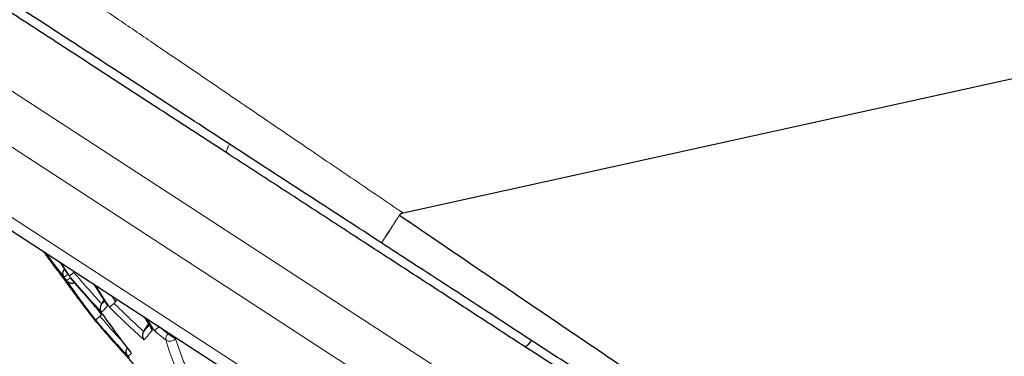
# Model space of a CAD drawing. Header units: millimetres. Extents: x 8 to 761, y 12 to 790.
# Tile 91 of 241: x 40.6 to 55.37, y 637.24 to 642.29. Entities that reach past the tile are written whole.
import ezdxf

# ---------------------------------------------------------------- set-up
doc = ezdxf.new("R2010")
doc.units = ezdxf.units.MM

msp = doc.modelspace()

# ---------------------------------------------------------------- linework, layer by layer
at = {"color": 252, "linetype": 'Continuous', "lineweight": 0}
for p, q in [((39.206, 642.046), (54.181, 632.312)), ((39.067, 641.293), (54.506, 631.257)), ((39.326, 640.072), (53.285, 630.998)), ((46.346, 639.391), (46.354, 639.386)), ((41.242, 638.595), (41.198, 638.653)), ((41.274, 638.545), (41.267, 638.54)), ((42.039, 638.055), (41.984, 638.143)), ((41.827, 637.86), (41.709, 638.016)), ((42.824, 637.573), (42.692, 637.681)), ((42.835, 637.59), (42.824, 637.573)), ((42.937, 637.499), (42.824, 637.573)), ((42.948, 637.516), (42.937, 637.499))]:
    msp.add_line(p, q, dxfattribs=at)
at = {"color": 7, "linetype": 'Continuous', "lineweight": 30}
for p, q in [((39.481, 639.77), (52.138, 631.542)), ((41.211, 638.645), (41.31, 638.487)), ((41.267, 638.54), (41.272, 638.547)), ((41.716, 638.317), (41.905, 638.016)), ((41.832, 638.023), (41.867, 638.076)), ((42.039, 638.055), (42.063, 638.091)), ((41.827, 637.86), (41.837, 637.876)), ((41.83, 638.019), (41.832, 638.023)), ((42.467, 637.829), (42.573, 637.659)), ((42.466, 637.612), (42.463, 637.608)), ((42.466, 637.612), (42.536, 637.719))]:
    msp.add_line(p, q, dxfattribs=at)
at = {"color": 7, "linetype": 'Continuous', "lineweight": 30, "flags": 128}
msp.add_lwpolyline([(46.354, 639.386), (89.27, 648.851), (132.194, 658.315)], dxfattribs=at)
at = {"color": 7, "linetype": 'Continuous', "lineweight": 30}
for centre, radius, start, end in [((50.984, 645.922), 12.292, 215.3637, 217.6017), ((51.485, 646.421), 12.979, 216.0062, 218.1886), ((52.021, 646.027), 13.189, 215.2111, 218.4754), ((51.06, 646.513), 12.636, 219.859, 223.1781), ((41.716, 637.826), 0.0204, 193.5996, 217.7475), ((41.751, 637.775), 0.0158, 221.798, 283.8971), ((51.079, 645.52), 12.138, 219.7445, 223.016), ((51.593, 646.074), 12.88, 220.2034, 223.4547), ((52.12, 645.677), 13.02, 220.3938, 223.6076)]:
    msp.add_arc(centre, radius, start, end, dxfattribs=at)
at = {"color": 252, "linetype": 'Continuous', "lineweight": 0}
for centre, radius, start, end in [((51.459, 646.436), 12.963, 216.1653, 218.1729), ((52.107, 645.41), 12.826, 211.8267, 212.7739), ((52.133, 645.392), 12.831, 211.7749, 212.7818), ((41.089, 638.714), 0.34, 301.7509, 313.4603), ((51.575, 645.483), 12.494, 214.5485, 217.8956), ((41.128, 638.661), 0.339, 301.7179, 313.4404), ((51.6, 645.463), 12.5, 214.5596, 217.905), ((51.039, 646.532), 12.624, 219.8411, 223.1637), ((52.753, 644.993), 12.897, 211.1907, 212.8716), ((52.783, 644.978), 12.901, 211.1909, 212.8714), ((50.657, 646.645), 12.289, 224.8686, 228.2134), ((41.711, 637.824), 0.0157, 221.5776, 283.9522), ((51.57, 646.091), 12.872, 220.1922, 223.4456), ((52.188, 645.036), 12.584, 214.7283, 218.0479), ((53.381, 644.581), 12.831, 211.7749, 212.7818), ((53.408, 644.564), 12.826, 211.8267, 212.7739), ((50.343, 646.817), 12.007, 229.9875, 231.0311), ((42.91, 637.493), 0.117, 136.8501, 185.0835), ((42.855, 637.574), 0.112, 235.8154, 317.5064), ((47.242, 638.837), 4.652, 196.9324, 227.6706)]:
    msp.add_arc(centre, radius, start, end, dxfattribs=at)
for points, knots in [([(28.686, 651.403), (28.686, 651.402), (28.688, 651.401), (28.701, 651.392), (28.722, 651.378), (28.751, 651.359), (28.787, 651.334), (28.828, 651.306), (28.877, 651.273), (28.932, 651.236), (28.992, 651.196), (29.057, 651.151), (29.129, 651.103), (29.206, 651.05), (29.29, 650.993), (29.379, 650.933), (29.474, 650.869), (29.574, 650.801), (29.679, 650.73), (29.79, 650.655), (29.906, 650.576), (30.047, 650.48), (30.215, 650.366), (30.414, 650.231), (30.624, 650.089), (30.843, 649.94), (31.071, 649.785), (31.312, 649.622), (31.567, 649.448), (31.837, 649.265), (32.116, 649.075), (32.397, 648.884), (32.678, 648.693), (32.959, 648.503), (33.246, 648.307), (33.533, 648.112), (33.816, 647.919), (34.097, 647.728), (34.383, 647.534), (34.671, 647.338), (34.96, 647.141), (35.269, 646.931), (35.601, 646.705), (35.957, 646.462), (36.319, 646.216), (36.686, 645.966), (37.057, 645.713), (37.435, 645.456), (37.818, 645.195), (38.206, 644.93), (38.598, 644.663), (38.996, 644.392), (39.4, 644.117), (39.809, 643.838), (40.221, 643.557), (40.637, 643.274), (41.057, 642.988), (41.429, 642.734), (41.751, 642.515), (42.021, 642.331), (42.293, 642.146), (42.612, 641.929), (42.98, 641.678), (43.387, 641.402), (43.785, 641.13), (44.176, 640.865), (44.567, 640.599), (44.944, 640.343), (45.306, 640.097), (45.652, 639.862), (45.998, 639.627), (46.23, 639.47), (46.346, 639.391), (46.346, 639.391)], [0, 0, 0, 0, 0.012459, 0.024919, 0.037414, 0.049909, 0.061322, 0.072735, 0.084175, 0.095615, 0.106467, 0.117318, 0.128193, 0.139067, 0.149967, 0.160873, 0.171623, 0.182375, 0.193125, 0.20392, 0.214717, 0.225512, 0.241411, 0.257311, 0.273267, 0.289223, 0.305001, 0.320791, 0.337528, 0.354265, 0.371055, 0.387846, 0.403355, 0.418864, 0.43441, 0.449956, 0.464261, 0.478565, 0.492895, 0.507225, 0.521146, 0.535073, 0.551638, 0.568211, 0.584855, 0.601499, 0.618175, 0.63485, 0.651711, 0.668572, 0.685462, 0.702353, 0.719506, 0.73666, 0.753842, 0.771024, 0.788351, 0.805685, 0.816668, 0.827651, 0.83864, 0.84963, 0.866322, 0.883019, 0.898569, 0.914118, 0.929685, 0.945252, 0.958933, 0.972614, 0.986306, 0.999998, 1, 1, 1, 1]), ([(43.748, 640.42), (43.741, 640.406), (43.727, 640.379), (43.713, 640.343), (43.704, 640.315), (43.702, 640.295), (43.706, 640.29), (43.708, 640.287)], [0, 0, 0, 0, 0.188602, 0.391451, 0.594301, 0.79715, 1, 1, 1, 1]), ([(41.874, 638.065), (41.871, 638.063), (41.855, 638.045), (41.842, 638.031), (41.83, 638.019)], [0, 0, 0, 0, 0.1478, 1, 1, 1, 1]), ([(41.921, 637.993), (41.905, 637.975), (41.872, 637.939), (41.845, 637.911), (41.831, 637.897)], [0, 0, 0, 0, 0.499665, 1, 1, 1, 1]), ([(42.146, 637.455), (42.101, 637.503), (41.985, 637.628), (41.874, 637.757), (41.806, 637.836)], [0, 0, 0, 0, 0.387208, 1, 1, 1, 1]), ([(42.544, 637.705), (42.535, 637.694), (42.507, 637.661), (42.483, 637.631), (42.466, 637.612)], [0, 0, 0, 0, 0.318399, 1, 1, 1, 1]), ([(42.594, 637.634), (42.572, 637.606), (42.527, 637.552), (42.488, 637.506), (42.468, 637.483)], [0, 0, 0, 0, 0.4996, 1, 1, 1, 1]), ([(45.603, 634.673), (45.539, 634.694), (45.407, 634.737), (45.215, 634.814), (45.025, 634.903), (44.842, 635.001), (44.659, 635.113), (44.477, 635.239), (44.299, 635.38), (44.128, 635.532), (43.966, 635.696), (43.812, 635.871), (43.666, 636.056), (43.533, 636.246), (43.413, 636.439), (43.303, 636.634), (43.201, 636.837), (43.105, 637.049), (43.017, 637.269), (42.964, 637.422), (42.937, 637.499)], [0, 0, 0, 0, 0.051236, 0.105306, 0.159387, 0.213517, 0.267735, 0.326912, 0.385975, 0.444974, 0.50396, 0.562984, 0.622096, 0.680551, 0.733824, 0.787034, 0.84022, 0.893418, 0.946666, 1, 1, 1, 1]), ([(42.278, 637.28), (42.268, 637.271), (42.247, 637.254), (42.232, 637.244), (42.225, 637.24)], [0, 0, 0, 0, 0.4997564, 1, 1, 1, 1])]:
    msp.add_open_spline(points, degree=3, knots=knots, dxfattribs=at)
at = {"color": 7, "linetype": 'Continuous', "lineweight": 30}
for points, knots in [([(46.029, 638.937), (45.851, 639.053), (45.494, 639.285), (44.96, 639.632), (44.425, 639.979), (43.891, 640.326), (43.358, 640.673), (42.87, 640.99), (42.428, 641.278), (42.03, 641.536), (41.634, 641.794), (41.236, 642.052), (40.836, 642.312), (40.435, 642.573), (40.036, 642.832), (39.64, 643.09), (39.246, 643.346), (38.855, 643.6), (38.466, 643.853), (38.082, 644.103), (37.7, 644.351), (37.322, 644.597), (36.948, 644.84), (36.569, 645.086), (36.188, 645.334), (35.803, 645.584), (35.423, 645.831), (35.051, 646.073), (34.686, 646.31), (34.329, 646.542), (33.979, 646.77), (33.635, 646.993), (33.299, 647.212), (32.97, 647.426), (32.649, 647.634), (32.336, 647.838), (32.053, 648.022), (31.797, 648.188), (31.567, 648.337), (31.344, 648.483), (31.132, 648.62), (30.931, 648.751), (30.741, 648.875), (30.557, 648.994), (30.38, 649.109), (30.21, 649.22), (30.046, 649.326), (29.89, 649.427), (29.74, 649.525), (29.595, 649.619), (29.457, 649.709), (29.327, 649.793), (29.208, 649.871), (29.1, 649.941), (29.001, 650.005), (28.911, 650.064), (28.83, 650.116), (28.759, 650.163), (28.696, 650.204), (28.642, 650.239), (28.597, 650.268), (28.561, 650.291), (28.535, 650.308), (28.519, 650.319), (28.517, 650.32), (28.516, 650.321)], [0, 0, 0, 0, 0.02142, 0.042843, 0.064263, 0.08583, 0.1074, 0.128967, 0.14522, 0.161475, 0.177731, 0.193984, 0.210693, 0.227405, 0.244118, 0.260827, 0.277538, 0.294251, 0.310965, 0.327675, 0.344388, 0.361103, 0.377819, 0.394531, 0.412343, 0.43016, 0.447977, 0.465788, 0.483377, 0.500968, 0.518557, 0.536148, 0.553741, 0.571332, 0.588924, 0.60652, 0.624113, 0.638159, 0.65221, 0.66626, 0.680307, 0.693421, 0.706539, 0.719656, 0.73277, 0.745886, 0.759007, 0.772127, 0.785243, 0.798889, 0.81254, 0.826191, 0.839836, 0.852945, 0.866059, 0.879173, 0.892281, 0.905392, 0.918507, 0.931623, 0.944733, 0.958546, 0.972366, 0.986186, 1, 1, 1, 1]), ([(43.708, 640.287), (43.573, 640.375), (43.302, 640.551), (42.898, 640.813), (42.495, 641.075), (42.095, 641.335), (41.696, 641.595), (41.299, 641.853), (40.905, 642.109), (40.513, 642.364), (40.124, 642.617), (39.737, 642.868), (39.354, 643.117), (38.965, 643.37), (38.571, 643.626), (38.172, 643.885), (37.778, 644.141), (37.514, 644.313), (37.258, 644.479), (37.009, 644.642), (36.645, 644.878), (36.287, 645.11), (35.935, 645.339), (35.589, 645.564), (35.25, 645.785), (34.917, 646.001), (34.591, 646.213), (34.295, 646.406), (34.026, 646.58), (33.783, 646.738), (33.546, 646.892), (33.314, 647.043), (33.086, 647.191), (32.864, 647.336), (32.648, 647.476), (32.439, 647.612), (32.237, 647.743), (32.043, 647.869), (31.856, 647.991), (31.674, 648.109), (31.499, 648.223), (31.33, 648.333), (31.17, 648.436), (31.023, 648.532), (30.888, 648.62), (30.765, 648.7), (30.651, 648.774), (30.547, 648.842), (30.454, 648.902), (30.37, 648.956), (30.298, 649.004), (30.236, 649.044), (30.188, 649.075), (30.152, 649.098), (30.126, 649.115), (30.107, 649.127), (30.095, 649.135), (30.094, 649.136), (30.093, 649.137)], [0, 0, 0, 0, 0.020018, 0.04004, 0.060061, 0.080079, 0.100099, 0.120122, 0.140146, 0.160165, 0.180186, 0.200212, 0.220237, 0.240258, 0.261712, 0.283171, 0.304631, 0.326084, 0.326741, 0.34734, 0.367941, 0.38854, 0.409141, 0.429745, 0.450345, 0.470948, 0.491554, 0.512157, 0.528583, 0.545014, 0.561444, 0.57787, 0.59454, 0.611215, 0.62789, 0.64456, 0.661234, 0.677914, 0.694593, 0.711266, 0.728715, 0.746171, 0.763627, 0.781075, 0.797741, 0.814411, 0.831077, 0.847745, 0.864417, 0.881085, 0.897753, 0.914426, 0.931095, 0.944766, 0.958442, 0.972118, 0.985789, 1, 1, 1, 1]), ([(48.176, 637.383), (48.078, 637.446), (47.883, 637.573), (47.589, 637.764), (47.294, 637.956), (46.999, 638.148), (46.703, 638.34), (46.407, 638.533), (46.11, 638.725), (45.795, 638.93), (45.462, 639.146), (45.111, 639.375), (44.76, 639.603), (44.409, 639.831), (44.057, 640.06), (43.824, 640.211), (43.708, 640.287)], [0, 0, 0, 0, 0.066052, 0.132104, 0.198279, 0.264455, 0.330502, 0.39655, 0.462694, 0.528837, 0.607107, 0.68539, 0.763658, 0.842434, 0.921225, 1, 1, 1, 1]), ([(46.299, 639.353), (46.29, 639.34), (46.272, 639.312), (46.246, 639.272), (46.22, 639.232), (46.196, 639.194), (46.172, 639.158), (46.15, 639.124), (46.129, 639.092), (46.11, 639.063), (46.093, 639.036), (46.078, 639.012), (46.064, 638.991), (46.052, 638.973), (46.043, 638.959), (46.035, 638.947), (46.031, 638.94), (46.029, 638.937), (46.029, 638.937), (46.029, 638.937)], [0, 0, 0, 0, 0.059224, 0.118859, 0.179792, 0.241173, 0.300396, 0.360464, 0.42096, 0.482337, 0.541606, 0.601719, 0.662261, 0.723683, 0.786885, 0.850584, 0.915864, 0.981693, 1, 1, 1, 1]), ([(46.354, 639.386), (46.349, 639.385), (46.34, 639.383), (46.327, 639.377), (46.316, 639.371), (46.306, 639.363), (46.301, 639.357), (46.299, 639.353)], [0, 0, 0, 0, 0.219268, 0.441468, 0.622922, 0.808986, 1, 1, 1, 1]), ([(46.299, 639.353), (46.445, 639.254), (46.736, 639.056), (47.173, 638.758), (47.61, 638.461), (48.047, 638.165), (48.484, 637.869), (48.92, 637.573), (49.357, 637.277), (49.794, 636.982), (50.229, 636.687), (50.665, 636.393), (51.1, 636.099), (51.536, 635.806), (51.969, 635.514), (52.4, 635.224), (52.83, 634.934), (53.258, 634.647), (53.682, 634.362), (54.102, 634.08), (54.519, 633.8), (54.921, 633.53), (55.308, 633.271), (55.681, 633.021), (56.05, 632.774), (56.405, 632.536), (56.745, 632.309), (57.072, 632.09), (57.394, 631.875), (57.709, 631.664), (58.016, 631.459), (58.337, 631.244), (58.675, 631.019), (58.988, 630.81), (59.257, 630.63), (59.484, 630.479), (59.736, 630.31), (60.012, 630.127), (60.307, 629.929), (60.595, 629.738), (60.867, 629.556), (61.124, 629.385), (61.366, 629.224), (61.599, 629.068), (61.823, 628.919), (62.035, 628.778), (62.219, 628.656), (62.377, 628.55), (62.513, 628.459), (62.644, 628.372), (62.77, 628.288), (62.891, 628.208), (63.006, 628.131), (63.115, 628.059), (63.218, 627.99), (63.316, 627.925), (63.408, 627.864), (63.494, 627.807), (63.567, 627.758), (63.629, 627.716), (63.682, 627.681), (63.731, 627.648), (63.777, 627.618), (63.819, 627.59), (63.858, 627.564), (63.892, 627.541), (63.926, 627.519), (63.958, 627.497), (63.987, 627.479), (64.009, 627.464), (64.025, 627.453), (64.035, 627.447), (64.036, 627.446), (64.036, 627.445)], [0, 0, 0, 0, 0.017283, 0.0345719, 0.0519163, 0.0692607, 0.0866294, 0.1039981, 0.121519, 0.1390399, 0.1565865, 0.1741332, 0.1918983, 0.2096634, 0.2274568, 0.2452501, 0.2631683, 0.2810942, 0.2989749, 0.3168556, 0.3347691, 0.3526825, 0.3691746, 0.3856667, 0.4021874, 0.4187081, 0.4338419, 0.4489758, 0.4641346, 0.4792934, 0.4939876, 0.508688, 0.5266434, 0.5445986, 0.5566025, 0.5686074, 0.5806113, 0.5972621, 0.6139128, 0.6306112, 0.6473096, 0.662712, 0.6781144, 0.6935604, 0.7090062, 0.7240426, 0.7390904, 0.7500297, 0.7609702, 0.7719096, 0.782892, 0.7938758, 0.8048582, 0.815731, 0.8266051, 0.8374778, 0.8483989, 0.8593214, 0.8702424, 0.8784676, 0.8866929, 0.8949281, 0.9031633, 0.9114385, 0.9197137, 0.9279992, 0.9362847, 0.9468779, 0.9574724, 0.9680655, 0.9787099, 0.9893557, 1, 1, 1, 1]), ([(63.58, 627.528), (63.579, 627.529), (63.578, 627.53), (63.565, 627.538), (63.545, 627.551), (63.517, 627.569), (63.481, 627.593), (63.437, 627.621), (63.385, 627.655), (63.323, 627.696), (63.25, 627.743), (63.166, 627.797), (63.073, 627.858), (62.97, 627.925), (62.858, 627.998), (62.736, 628.077), (62.606, 628.161), (62.466, 628.253), (62.315, 628.351), (62.153, 628.456), (61.982, 628.567), (61.804, 628.683), (61.617, 628.804), (61.423, 628.931), (61.221, 629.062), (61.012, 629.197), (60.797, 629.338), (60.574, 629.482), (60.346, 629.631), (60.111, 629.784), (59.87, 629.94), (59.623, 630.1), (59.371, 630.264), (59.105, 630.437), (58.825, 630.619), (58.53, 630.811), (58.23, 631.006), (57.903, 631.219), (57.546, 631.45), (57.161, 631.701), (56.768, 631.956), (56.369, 632.216), (55.964, 632.479), (55.554, 632.746), (55.138, 633.016), (54.717, 633.29), (54.283, 633.572), (53.836, 633.862), (53.377, 634.161), (52.933, 634.449), (52.505, 634.728), (52.093, 634.995), (51.679, 635.264), (51.263, 635.535), (50.844, 635.807), (50.423, 636.08), (50.001, 636.355), (49.576, 636.631), (49.15, 636.908), (48.722, 637.186), (48.293, 637.465), (47.855, 637.75), (47.406, 638.042), (46.948, 638.34), (46.489, 638.638), (46.182, 638.837), (46.029, 638.937)], [0, 0, 0, 0, 0.0119664, 0.0239371, 0.0359078, 0.0478743, 0.0599772, 0.0720843, 0.0841914, 0.0962944, 0.1095942, 0.1228994, 0.1362048, 0.1495048, 0.1629752, 0.1764508, 0.1899267, 0.2033975, 0.2174755, 0.2315587, 0.2456422, 0.2597205, 0.2737787, 0.2878416, 0.3019048, 0.3159635, 0.3300186, 0.3440778, 0.3581371, 0.3721926, 0.3862455, 0.4003019, 0.4143586, 0.4284117, 0.4438379, 0.459268, 0.4746985, 0.490125, 0.5088923, 0.527663, 0.5464306, 0.565196, 0.5839644, 0.60273, 0.6214939, 0.6402604, 0.6590244, 0.6788556, 0.6986896, 0.7185209, 0.7358498, 0.7531821, 0.7705146, 0.7878437, 0.8051714, 0.8225023, 0.8398333, 0.8571611, 0.8744881, 0.891818, 0.909148, 0.9264751, 0.9448545, 0.9632375, 0.9816205, 1, 1, 1, 1]), ([(41.268, 638.425), (41.262, 638.435), (41.251, 638.456), (41.25, 638.489), (41.255, 638.517), (41.264, 638.533), (41.267, 638.54)], [0, 0, 0, 0, 0.319515, 0.591911, 0.81815, 1, 1, 1, 1]), ([(41.346, 638.445), (41.349, 638.446), (41.353, 638.449), (41.372, 638.462), (41.393, 638.477), (41.409, 638.489), (41.416, 638.494)], [0, 0, 0, 0, 0.295625, 0.571931, 0.805978, 1, 1, 1, 1]), ([(41.416, 638.494), (41.42, 638.497), (41.424, 638.5), (41.427, 638.504), (41.428, 638.504)], [0, 0, 0, 0, 0.963374, 1, 1, 1, 1]), ([(41.245, 638.422), (41.246, 638.422), (41.246, 638.422), (41.247, 638.423), (41.251, 638.424), (41.255, 638.427), (41.259, 638.429), (41.259, 638.429)], [0, 0, 0, 0, 0.219693, 0.3865, 0.622057, 0.95519, 1, 1, 1, 1]), ([(41.284, 638.398), (41.352, 638.301), (41.488, 638.106), (41.632, 637.918), (41.704, 637.825)], [0, 0, 0, 0, 0.500054, 1, 1, 1, 1]), ([(41.306, 638.373), (41.309, 638.37), (41.314, 638.364), (41.321, 638.357), (41.329, 638.351), (41.341, 638.344), (41.359, 638.337), (41.382, 638.333), (41.405, 638.334), (41.418, 638.339), (41.425, 638.341)], [0, 0, 0, 0, 0.099524, 0.184345, 0.254458, 0.328859, 0.517483, 0.692771, 0.855698, 1, 1, 1, 1]), ([(41.948, 637.976), (41.949, 637.977), (41.952, 637.979), (41.962, 637.986), (41.977, 637.997), (41.997, 638.014), (42.011, 638.025), (42.017, 638.03)], [0, 0, 0, 0, 0.165003, 0.31838, 0.589795, 0.8164, 1, 1, 1, 1]), ([(42.017, 638.03), (42.021, 638.034), (42.029, 638.041), (42.036, 638.05), (42.039, 638.055)], [0, 0, 0, 0, 0.491752, 1, 1, 1, 1]), ([(41.831, 637.897), (41.825, 637.907), (41.816, 637.925), (41.811, 637.958), (41.814, 637.989), (41.825, 638.01), (41.83, 638.019)], [0, 0, 0, 0, 0.294021, 0.500699, 0.766955, 1, 1, 1, 1]), ([(41.905, 638.016), (41.906, 638.013), (41.91, 638.005), (41.917, 637.998), (41.921, 637.993)], [0, 0, 0, 0, 0.317286, 1, 1, 1, 1]), ([(41.696, 637.821), (41.689, 637.831), (41.68, 637.842), (41.678, 637.857), (41.678, 637.86)], [0, 0, 0, 0, 0.82117, 1, 1, 1, 1]), ([(41.7, 637.814), (41.711, 637.799), (41.724, 637.782), (41.738, 637.766), (41.739, 637.764)], [0, 0, 0, 0, 0.892981, 1, 1, 1, 1]), ([(41.737, 637.784), (41.738, 637.784), (41.738, 637.784), (41.741, 637.786), (41.745, 637.789), (41.752, 637.794), (41.765, 637.803), (41.782, 637.817), (41.799, 637.83), (41.806, 637.836)], [0, 0, 0, 0, 0.087946, 0.186198, 0.288593, 0.43301, 0.566751, 0.802491, 1, 1, 1, 1]), ([(41.806, 637.836), (41.81, 637.84), (41.818, 637.847), (41.824, 637.855), (41.827, 637.86)], [0, 0, 0, 0, 0.491847, 1, 1, 1, 1]), ([(41.846, 637.867), (41.845, 637.867), (41.844, 637.866), (41.845, 637.867), (41.845, 637.867)], [0, 0, 0, 0, 0.8832465, 1, 1, 1, 1]), ([(41.845, 637.867), (41.913, 637.771), (42.049, 637.578), (42.192, 637.392), (42.264, 637.299)], [0, 0, 0, 0, 0.499823, 1, 1, 1, 1]), ([(42.468, 637.483), (42.462, 637.493), (42.452, 637.511), (42.447, 637.544), (42.449, 637.577), (42.459, 637.598), (42.463, 637.608)], [0, 0, 0, 0, 0.294072, 0.500698, 0.766963, 1, 1, 1, 1]), ([(42.572, 637.659), (42.573, 637.659), (42.576, 637.649), (42.585, 637.641), (42.594, 637.634)], [0, 0, 0, 0, 0.004859, 1, 1, 1, 1]), ([(42.624, 637.621), (42.628, 637.624), (42.635, 637.63), (42.654, 637.646), (42.673, 637.664), (42.687, 637.675), (42.692, 637.681)], [0, 0, 0, 0, 0.318242, 0.590276, 0.816986, 1, 1, 1, 1]), ([(48.176, 637.383), (48.178, 637.382), (48.183, 637.38), (48.196, 637.386), (48.212, 637.397), (48.232, 637.415), (48.254, 637.438), (48.271, 637.458), (48.281, 637.47), (48.283, 637.472)], [0, 0, 0, 0, 0.162356, 0.324712, 0.487068, 0.649423, 0.811779, 0.974135, 1, 1, 1, 1]), ([(42.225, 637.24), (42.218, 637.25), (42.206, 637.267), (42.2, 637.299), (42.202, 637.331), (42.213, 637.352), (42.218, 637.362)], [0, 0, 0, 0, 0.293606, 0.500476, 0.766297, 1, 1, 1, 1]), ([(61.692, 628.597), (61.692, 628.597), (61.691, 628.597), (61.68, 628.605), (61.66, 628.618), (61.63, 628.637), (61.591, 628.662), (61.542, 628.694), (61.484, 628.732), (61.419, 628.775), (61.347, 628.821), (61.271, 628.871), (61.187, 628.925), (61.096, 628.984), (60.998, 629.048), (60.892, 629.117), (60.78, 629.19), (60.647, 629.276), (60.491, 629.378), (60.309, 629.496), (60.129, 629.613), (59.954, 629.727), (59.785, 629.836), (59.611, 629.95), (59.43, 630.067), (59.243, 630.189), (59.051, 630.314), (58.853, 630.442), (58.647, 630.576), (58.433, 630.715), (58.212, 630.859), (57.986, 631.006), (57.749, 631.16), (57.501, 631.321), (57.243, 631.489), (56.98, 631.66), (56.712, 631.834), (56.44, 632.011), (56.163, 632.191), (55.882, 632.373), (55.566, 632.579), (55.212, 632.809), (54.821, 633.063), (54.449, 633.305), (54.098, 633.533), (53.771, 633.746), (53.44, 633.961), (53.088, 634.189), (52.715, 634.432), (52.321, 634.688), (51.923, 634.947), (51.523, 635.207), (51.119, 635.47), (50.712, 635.734), (50.303, 636), (49.888, 636.27), (49.466, 636.544), (49.038, 636.822), (48.608, 637.102), (48.32, 637.289), (48.176, 637.383)], [0, 0, 0, 0, 0.011852, 0.026439, 0.041026, 0.055607, 0.071027, 0.086455, 0.101882, 0.117303, 0.131235, 0.145172, 0.159109, 0.173042, 0.18713, 0.201224, 0.215317, 0.229406, 0.248385, 0.267369, 0.286348, 0.301536, 0.316729, 0.331922, 0.347111, 0.362296, 0.377485, 0.392674, 0.40786, 0.423608, 0.439361, 0.455114, 0.470863, 0.487734, 0.504609, 0.521484, 0.538355, 0.555222, 0.572094, 0.588966, 0.605834, 0.628322, 0.650815, 0.673304, 0.691407, 0.709514, 0.727622, 0.745725, 0.766705, 0.78769, 0.808674, 0.829654, 0.850632, 0.871614, 0.892596, 0.913574, 0.935178, 0.956787, 0.978396, 1, 1, 1, 1]), ([(42.204, 637.24), (42.204, 637.24), (42.204, 637.239), (42.206, 637.24), (42.209, 637.242), (42.212, 637.245), (42.214, 637.246)], [0, 0, 0, 0, 0.2527124, 0.4866345, 0.7665723, 1, 1, 1, 1])]:
    msp.add_open_spline(points, degree=3, knots=knots, dxfattribs=at)
at = {"color": 252, "linetype": 'Continuous', "lineweight": 0}
for points in [[(41.832, 638.023), (41.762, 638.1), (41.62, 638.255), (41.484, 638.414), (41.416, 638.494)], [(42.463, 637.608), (42.388, 637.677), (42.237, 637.815), (42.09, 637.959), (42.017, 638.03)]]:
    msp.add_open_spline(points, degree=3, dxfattribs=at)

doc.saveas('drawing.dxf')
